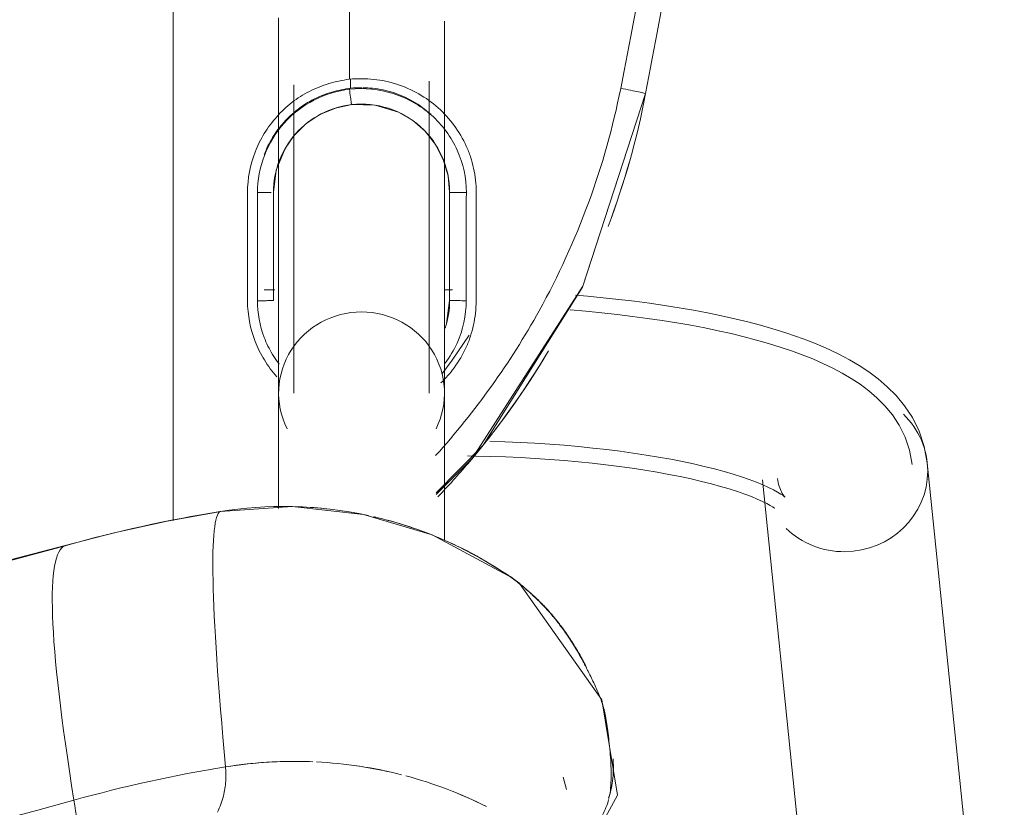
# Model space of a CAD drawing. Header units: metres. Extents: x 1.7 to 42.3, y -72.9 to -47.6.
# Tile 6 of 216: x 6.675 to 6.7979, y -70.4297 to -70.3314. Entities that reach past the tile are written whole.
import ezdxf

# ---------------------------------------------------------------- set-up
doc = ezdxf.new("R2010")
doc.units = ezdxf.units.M
doc.layers.add('I-FURN', color=7, linetype='Continuous', lineweight=18)

# ---------------------------------------------------------------- blocks, each defined once
blk = doc.blocks.new('FDE_CJU03_ConjuntoUsoMúltiplo_1mesa4cadeiras - CJU03_ConjuntoUsoMúltiplo_01mesa04cadeiras-V8-2PAV - FRIGORÍFICA')
at = {"layer": 'I-FURN', "color": 253, "true_color": 0xaaaaaa}
for p, q in [((0.5519297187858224, 0.5628880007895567), (0.4584929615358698, 0.5532781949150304)), ((0.4606107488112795, 0.532686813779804), (0.5540475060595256, 0.5422966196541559)), ((0.4992498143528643, 0.5082298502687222), (0.4977092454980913, 0.5078091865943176)), ((0.4735432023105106, 0.5023892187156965), (0.4727804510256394, 0.5013704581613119)), ((0.4622404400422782, 0.4919494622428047), (0.4562621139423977, 0.4978389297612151)), ((0.4382062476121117, 0.4936494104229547), (0.4317416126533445, 0.4936494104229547)), ((0.4368883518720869, 0.4940026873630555), (0.436885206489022, 0.4929994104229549)), ((0.4368852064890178, 0.4929994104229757), (0.441970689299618, 0.4929994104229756)), ((0.4410833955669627, 0.493263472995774), (0.4382062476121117, 0.4936494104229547)), ((0.4470231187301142, 0.4929994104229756), (0.4456847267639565, 0.4929994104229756)), ((0.4681143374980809, 0.4929994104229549), (0.4497672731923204, 0.4929994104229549)), ((0.4106474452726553, 0.4812820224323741), (0.411722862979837, 0.481282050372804)), ((0.4497672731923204, 0.4722994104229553), (0.464160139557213, 0.4722994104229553)), ((0.4247062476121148, 0.4716494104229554), (0.4382062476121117, 0.4716494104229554)), ((0.4382062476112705, 0.4716494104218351), (0.4247062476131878, 0.4716494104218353)), ((0.436885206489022, 0.471826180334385), (0.436885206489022, 0.470499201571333))]:
    blk.add_line(p, q, dxfattribs=at)
at = {"layer": 'I-FURN', "color": 253, "true_color": 0xaaaaaa, "flags": 128}
for points in [[(0.4584929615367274, 0.5532781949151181), (0.4564294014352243, 0.5529041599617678), (0.4545289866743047, 0.55225880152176), (0.4528384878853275, 0.5514148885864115), (0.4513636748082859, 0.5504405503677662), (0.450084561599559, 0.5493860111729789), (0.4489707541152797, 0.5482821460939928), (0.4479912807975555, 0.547144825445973), (0.4471191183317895, 0.5459802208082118), (0.4463324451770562, 0.5447890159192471), (0.4456143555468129, 0.5435691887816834), (0.4449520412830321, 0.5423176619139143), (0.4443359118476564, 0.5410312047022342), (0.4437588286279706, 0.5397068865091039), (0.443215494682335, 0.5383422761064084), (0.4427019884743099, 0.5369355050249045), (0.442215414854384, 0.5354852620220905), (0.4417536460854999, 0.533990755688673), (0.4413151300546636, 0.5324516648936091), (0.4408987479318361, 0.530868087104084), (0.4405037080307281, 0.5292404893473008), (0.4401294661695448, 0.5275696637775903), (0.4397756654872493, 0.5258566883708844), (0.4394420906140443, 0.5241028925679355), (0.4391286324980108, 0.5223098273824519), (0.4388352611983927, 0.5204792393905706), (0.438562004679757, 0.5186130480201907), (0.4383089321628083, 0.5167133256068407), (0.438076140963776, 0.5147822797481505), (0.4378637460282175, 0.5128222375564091), (0.4376718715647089, 0.5108356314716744), (0.4375449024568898, 0.5093446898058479)], [(0.4586873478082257, 0.551388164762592), (0.4569098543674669, 0.5510659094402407), (0.455265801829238, 0.5505074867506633), (0.4537935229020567, 0.5497723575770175), (0.4524978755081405, 0.5489162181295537), (0.45136268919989, 0.5479801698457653), (0.4503632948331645, 0.5469895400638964), (0.4494745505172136, 0.5459574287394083), (0.4486745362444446, 0.5448890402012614), (0.4479455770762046, 0.5437851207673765), (0.4472740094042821, 0.5426442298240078), (0.4466495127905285, 0.5414640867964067), (0.4460643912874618, 0.540242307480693), (0.4455129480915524, 0.5389767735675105), (0.4449909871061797, 0.5376657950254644), (0.4444954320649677, 0.5363081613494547), (0.4440240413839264, 0.5349031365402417), (0.4435751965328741, 0.5334504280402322), (0.4431477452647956, 0.531950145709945), (0.4427408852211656, 0.5304027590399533), (0.4423540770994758, 0.528809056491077), (0.4419869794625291, 0.5271701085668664), (0.4416393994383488, 0.5254872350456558), (0.4413112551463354, 0.5237619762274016), (0.4410025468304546, 0.5219960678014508), (0.4407133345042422, 0.520191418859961), (0.4404437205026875, 0.5183500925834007), (0.4401938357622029, 0.5164742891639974), (0.4399638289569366, 0.5145663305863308), (0.4397538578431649, 0.5126286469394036), (0.4395640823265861, 0.5106637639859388), (0.439394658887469, 0.5086742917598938)], [(0.4627558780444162, 0.5354988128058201), (0.462705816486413, 0.5354421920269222), (0.4625715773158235, 0.5352697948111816), (0.4623738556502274, 0.5349816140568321), (0.462129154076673, 0.5345807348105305), (0.4618503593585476, 0.5340717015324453), (0.4615474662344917, 0.5334595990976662), (0.4612282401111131, 0.5327495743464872), (0.460898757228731, 0.5319466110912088), (0.4605638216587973, 0.5310554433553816), (0.4602272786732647, 0.5300805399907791), (0.4598922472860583, 0.5290261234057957), (0.4595612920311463, 0.5278962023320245), (0.4592365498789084, 0.5266946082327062), (0.4589198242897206, 0.5254250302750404), (0.4586126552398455, 0.524091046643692), (0.458316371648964, 0.522696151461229), (0.4580321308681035, 0.5212437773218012), (0.4577609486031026, 0.5197373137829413), (0.457503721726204, 0.518180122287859), (0.4572612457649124, 0.5165755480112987), (0.457034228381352, 0.5149269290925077), (0.4568232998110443, 0.5132376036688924), (0.456629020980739, 0.5115109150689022), (0.4564518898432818, 0.5097502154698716), (0.4562923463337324, 0.507958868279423), (0.4561507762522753, 0.5061402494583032), (0.456027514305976, 0.5042977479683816), (0.4559228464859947, 0.5024347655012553), (0.4558370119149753, 0.5005547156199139), (0.4557702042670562, 0.4986610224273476)], [(0.460416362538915, 0.5345768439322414), (0.4611833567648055, 0.5347151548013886), (0.4618195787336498, 0.5349300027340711), (0.4622883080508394, 0.5351624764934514), (0.4625862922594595, 0.5353576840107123), (0.4627312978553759, 0.5354755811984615), (0.4627558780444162, 0.5354988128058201)], [(0.4641604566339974, 0.5342198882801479), (0.4641118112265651, 0.5341571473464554), (0.4639820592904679, 0.5339694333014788), (0.4637916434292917, 0.5336600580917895), (0.4635565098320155, 0.5332342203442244), (0.4632889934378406, 0.532697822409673), (0.4629986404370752, 0.5320568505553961), (0.4626928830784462, 0.5313170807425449), (0.4623775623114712, 0.5304839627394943), (0.4620573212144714, 0.5295625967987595), (0.4617358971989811, 0.5285577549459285), (0.461416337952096, 0.5274739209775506), (0.4611011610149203, 0.5263153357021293), (0.4607924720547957, 0.5250860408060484), (0.4604920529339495, 0.5237899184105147), (0.4602014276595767, 0.5224307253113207), (0.4599219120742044, 0.5210121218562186), (0.4596546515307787, 0.5195376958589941), (0.459400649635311, 0.5180109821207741), (0.4591607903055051, 0.5164354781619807), (0.4589358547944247, 0.5148146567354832), (0.4587265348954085, 0.5131519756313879), (0.458533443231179, 0.5114508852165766), (0.4583571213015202, 0.5097148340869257), (0.4581980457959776, 0.5079472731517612), (0.4580566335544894, 0.5061516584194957), (0.4579332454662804, 0.5043314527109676), (0.457828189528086, 0.5024901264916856), (0.4577417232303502, 0.5006311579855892), (0.4576740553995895, 0.4987580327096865), (0.4576253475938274, 0.4968742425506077), (0.4576096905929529, 0.495875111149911)], [(0.4123865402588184, 0.5181130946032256), (0.436533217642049, 0.5102149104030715), (0.4562621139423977, 0.4978389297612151)], [(0.4123865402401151, 0.5181130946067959), (0.436438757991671, 0.5102545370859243), (0.4579388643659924, 0.496463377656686), (0.4624149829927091, 0.4919528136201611)], [(0.5123988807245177, 0.5078289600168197), (0.499937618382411, 0.5145913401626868), (0.4880720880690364, 0.5126290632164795), (0.4735411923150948, 0.5023865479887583)], [(0.4645448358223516, 0.4650468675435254), (0.4639234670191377, 0.4739691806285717), (0.4649063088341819, 0.4828768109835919), (0.4674675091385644, 0.4914648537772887), (0.4728274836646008, 0.5014377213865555)], [(0.442533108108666, 0.496095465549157), (0.4456726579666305, 0.4939476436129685), (0.4474081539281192, 0.4926798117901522)], [(0.4033681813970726, 0.4929994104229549), (0.4053631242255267, 0.4929994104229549), (0.4073508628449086, 0.4929994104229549), (0.4093282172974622, 0.4929994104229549), (0.4112920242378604, 0.4929994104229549), (0.4132391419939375, 0.4929994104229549), (0.4151664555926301, 0.4929994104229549), (0.4170708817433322, 0.4929994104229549), (0.4189493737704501, 0.4929994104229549), (0.4207989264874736, 0.4929994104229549), (0.4226165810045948, 0.4929994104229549), (0.4243994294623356, 0.4929994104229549), (0.4261446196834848, 0.4929994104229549), (0.4278493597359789, 0.4929994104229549), (0.4295109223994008, 0.4929994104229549), (0.4311266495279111, 0.4929994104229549), (0.4326939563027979, 0.4929994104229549), (0.4342103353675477, 0.4929994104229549), (0.4356733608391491, 0.4929994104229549), (0.4370806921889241, 0.4929994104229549), (0.4384300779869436, 0.4929994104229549), (0.439719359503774, 0.4929994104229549), (0.4409464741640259, 0.4929994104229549), (0.4421094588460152, 0.4929994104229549), (0.4432064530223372, 0.4929994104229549), (0.4442357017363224, 0.4929994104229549), (0.4451955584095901, 0.4929994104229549), (0.446084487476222, 0.4929994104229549), (0.4469010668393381, 0.4929994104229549), (0.4476439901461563, 0.4929994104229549), (0.4483120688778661, 0.4929994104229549), (0.4489042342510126, 0.4929994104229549), (0.4494195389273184, 0.4929994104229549), (0.4497672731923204, 0.4929994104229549)], [(0.4247062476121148, 0.4936494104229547), (0.4226375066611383, 0.4934508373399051), (0.4206112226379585, 0.4928560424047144), (0.4187362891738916, 0.4918872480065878), (0.4170891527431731, 0.4905832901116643), (0.4157215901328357, 0.4889905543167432), (0.4147144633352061, 0.4872472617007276), (0.4138397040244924, 0.4843456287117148), (0.4137733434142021, 0.4814363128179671)], [(0.4497672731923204, 0.4910994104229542), (0.4493124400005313, 0.4910994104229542), (0.4487800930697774, 0.4910994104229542), (0.4481710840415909, 0.4910994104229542), (0.4474863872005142, 0.4910994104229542), (0.4467270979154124, 0.4910994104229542), (0.4458944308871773, 0.4910994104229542), (0.444989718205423, 0.4910994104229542), (0.4440144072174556, 0.4910994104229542), (0.4429700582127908, 0.4910994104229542), (0.4418583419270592, 0.4910994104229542), (0.4406810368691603, 0.4910994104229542), (0.4394400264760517, 0.4910994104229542), (0.438137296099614, 0.4910994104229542), (0.4367749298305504, 0.4910994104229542), (0.4353551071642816, 0.4910994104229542), (0.4338800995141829, 0.4910994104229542), (0.432352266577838, 0.4910994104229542), (0.4307740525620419, 0.4910994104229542), (0.4291479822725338, 0.4910994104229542), (0.4274766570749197, 0.4910994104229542), (0.4257627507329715, 0.4910994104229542), (0.424009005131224, 0.4910994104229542), (0.4222182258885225, 0.4910994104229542), (0.4203932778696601, 0.4910994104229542), (0.4185370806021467, 0.4910994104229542), (0.4166526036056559, 0.4910994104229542), (0.4147428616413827, 0.4910994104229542), (0.4128109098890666, 0.4910994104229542), (0.4108598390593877, 0.4910994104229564)], [(0.4137733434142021, 0.4814363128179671), (0.4142004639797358, 0.4793942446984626), (0.4150158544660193, 0.477447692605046), (0.416181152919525, 0.4757018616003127), (0.4176653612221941, 0.4742002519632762), (0.4192508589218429, 0.4731018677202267), (0.4219373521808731, 0.4720091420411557), (0.4247062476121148, 0.4716494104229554)], [(0.4112920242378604, 0.4741994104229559), (0.4132391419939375, 0.4741994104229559), (0.4151664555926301, 0.4741994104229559), (0.4170708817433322, 0.4741994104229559), (0.4189493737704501, 0.4741994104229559), (0.4207989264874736, 0.4741994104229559), (0.4226165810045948, 0.4741994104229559), (0.4243994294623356, 0.4741994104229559), (0.4261446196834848, 0.4741994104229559), (0.4278493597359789, 0.4741994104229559), (0.4295109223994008, 0.4741994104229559), (0.4311266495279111, 0.4741994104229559), (0.4326939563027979, 0.4741994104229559), (0.4342103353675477, 0.4741994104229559), (0.4356733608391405, 0.4741994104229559), (0.4370806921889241, 0.4741994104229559), (0.4384300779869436, 0.4741994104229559), (0.439719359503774, 0.4741994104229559), (0.4409464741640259, 0.4741994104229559), (0.4421094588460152, 0.4741994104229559), (0.4432064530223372, 0.4741994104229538), (0.4442357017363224, 0.4741994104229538), (0.4451955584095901, 0.4741994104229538), (0.446084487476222, 0.4741994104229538), (0.4469010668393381, 0.4741994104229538), (0.4476439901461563, 0.4741994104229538), (0.4483120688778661, 0.4741994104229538), (0.4489042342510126, 0.4741994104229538), (0.4494195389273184, 0.4741994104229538), (0.4497672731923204, 0.4741994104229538)], [(0.4497672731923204, 0.4722994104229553), (0.4493124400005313, 0.4722994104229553), (0.4487800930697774, 0.4722994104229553), (0.4481710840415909, 0.4722994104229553), (0.4474863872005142, 0.4722994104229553), (0.4467270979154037, 0.4722994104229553), (0.4458944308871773, 0.4722994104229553), (0.444989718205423, 0.4722994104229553), (0.4440144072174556, 0.4722994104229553), (0.4429700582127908, 0.4722994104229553), (0.4418583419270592, 0.4722994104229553), (0.4406810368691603, 0.4722994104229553), (0.4394400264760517, 0.4722994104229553), (0.4381372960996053, 0.4722994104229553), (0.4367749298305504, 0.4722994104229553), (0.4353551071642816, 0.4722994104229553), (0.4338800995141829, 0.4722994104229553), (0.432352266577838, 0.4722994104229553), (0.4307740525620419, 0.4722994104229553), (0.4291479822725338, 0.4722994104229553), (0.4274766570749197, 0.4722994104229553), (0.4257627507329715, 0.4722994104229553), (0.424009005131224, 0.4722994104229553), (0.4222182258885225, 0.4722994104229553), (0.4203932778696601, 0.4722994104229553), (0.4185370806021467, 0.4722994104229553), (0.4166526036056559, 0.4722994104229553), (0.4147428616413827, 0.4722994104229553), (0.4128109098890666, 0.4722994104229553), (0.4108598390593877, 0.4722994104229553), (0.4088927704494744, 0.4722994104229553), (0.4069128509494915, 0.4722994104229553), (0.404923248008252, 0.4722994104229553), (0.4029271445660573, 0.4722994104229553)], [(0.4645419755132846, 0.4650645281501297), (0.4657465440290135, 0.4583950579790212), (0.4672120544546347, 0.4517755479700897), (0.4688095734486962, 0.4456659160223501)], [(0.465670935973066, 0.4591494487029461), (0.4461039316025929, 0.4591494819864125), (0.4103895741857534, 0.4591495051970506), (0.3746919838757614, 0.4591493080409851), (0.3390208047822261, 0.4591494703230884), (0.3083316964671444, 0.4591482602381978)], [(0.4688095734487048, 0.4456659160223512), (0.4741386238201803, 0.4251717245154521), (0.4786629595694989, 0.4044706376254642), (0.4823747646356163, 0.383596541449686), (0.4852676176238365, 0.3625836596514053), (0.4873365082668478, 0.3414664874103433), (0.4885778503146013, 0.3202797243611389), (0.4889894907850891, 0.2990582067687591), (0.488570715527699, 0.277836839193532), (0.4873222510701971, 0.2566505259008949), (0.4852462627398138, 0.2355341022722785), (0.4823463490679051, 0.214522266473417), (0.4786275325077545, 0.1936495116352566), (0.4740962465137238, 0.1729500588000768), (0.4688095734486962, 0.1526329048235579)]]:
    blk.add_lwpolyline(points, dxfattribs=at)
at = {"layer": 'I-FURN', "color": 253, "true_color": 0xaaaaaa}
for centre, major_axis, ratio, start_param, end_param in [((0.4595518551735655, 0.5429825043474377), (-0.001058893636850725, 0.01029569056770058), 0.9671628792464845, 6.184040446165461, 6.969438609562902), ((0.4595518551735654, 0.5429825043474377), (-0.001058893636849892, 0.01029569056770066), 0.9671628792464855, 4.613244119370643, 6.184040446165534), ((0.4595518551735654, 0.5429825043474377), (-0.001058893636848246, 0.01029569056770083), 0.9671628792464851, 3.827845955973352, 4.613244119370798), ((0.4497672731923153, 0.4826494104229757), (0, 0.01035000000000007), 0.9781476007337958, 5.828179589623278, 7.853981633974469), ((0.4497672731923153, 0.4826494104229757), (0, 0.01035), 0.9781476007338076, 1.570796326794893, 3.596598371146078), ((0.4842554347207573, 0.4347025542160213), (-2.415617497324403, 0.000280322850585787), 0.01447065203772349, 4.731439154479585, 4.737024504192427), ((0.7607331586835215, 0.5126564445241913), (0.2962097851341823, 0.04753696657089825), 0.03366189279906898, 3.151895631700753, 3.604619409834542), ((0.6282870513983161, 0.4924827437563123), (0, 0.1696273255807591), 0.9781476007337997, 1.733416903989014, 1.850624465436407), ((0.656271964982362, 0.4924827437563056), (0, 0.165600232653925), 0.9781476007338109, 1.733416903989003, 1.850624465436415), ((0.6051082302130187, 0.4793403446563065), (0.1174483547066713, 0.03301339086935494), 0.0574232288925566, 3.599380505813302, 3.789091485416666), ((0.7576004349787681, 0.5268967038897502), (0.288807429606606, 0.08118046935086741), 0.05742322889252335, 3.146656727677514, 3.59938050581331), ((-0.001798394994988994, 0.2991494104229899), (0, 0.5343997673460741), 0.978147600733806, 4.432560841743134, 4.99221711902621), ((-0.02978330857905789, 0.2991494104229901), (0, 0.5303726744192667), 0.9781476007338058, 4.432560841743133, 4.992217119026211)]:
    blk.add_ellipse(centre, major_axis=major_axis, ratio=ratio, start_param=start_param, end_param=end_param, dxfattribs=at)
for points, knots in [([(0.3083405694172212, 0.5313295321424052), (0.3195062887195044, 0.5300249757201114), (0.3541182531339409, 0.525519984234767), (0.388531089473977, 0.5196119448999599), (0.4117362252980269, 0.5150001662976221)], [0.5902405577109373, 0.5902405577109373, 0.5902405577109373, 0.5902405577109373, 0.7222222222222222, 1, 1, 1, 1]), ([(0.4117362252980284, 0.5150001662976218), (0.4214426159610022, 0.5130711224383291), (0.437885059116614, 0.5070272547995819), (0.4520579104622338, 0.4968755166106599), (0.4575655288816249, 0.4918989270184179)], [0, 0, 0, 0, 0.4444444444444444, 0.7777777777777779, 0.7777777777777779, 0.7777777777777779, 0.7777777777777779]), ([(0.5003642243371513, 0.5135276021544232), (0.5000531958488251, 0.5136036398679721), (0.4993412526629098, 0.5137336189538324), (0.4976354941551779, 0.5138453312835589), (0.495213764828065, 0.5137603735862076), (0.4929182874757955, 0.5135171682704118), (0.4913450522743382, 0.513298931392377), (0.4905115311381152, 0.513174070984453), (0.489923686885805, 0.5130725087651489), (0.4893476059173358, 0.5129474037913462), (0.4883836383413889, 0.5126837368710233), (0.487335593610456, 0.5122851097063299), (0.4863034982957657, 0.5118210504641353), (0.4855332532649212, 0.5114496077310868), (0.4848930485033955, 0.5111298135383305), (0.4843813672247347, 0.5108727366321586), (0.4840002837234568, 0.5106834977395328), (0.4836138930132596, 0.5104890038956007), (0.4830843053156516, 0.5102104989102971), (0.4821369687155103, 0.5096865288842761), (0.4807778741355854, 0.5088581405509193), (0.4792892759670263, 0.5078364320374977), (0.4782779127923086, 0.5070679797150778), (0.4776330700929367, 0.5065446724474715), (0.4770533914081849, 0.5060482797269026), (0.4764366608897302, 0.5054806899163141), (0.4758995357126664, 0.5049500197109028), (0.4755396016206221, 0.5045814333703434), (0.4753354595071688, 0.5043692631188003), (0.4751817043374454, 0.5042082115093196), (0.4750292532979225, 0.5040467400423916), (0.4748312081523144, 0.5038337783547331), (0.4744958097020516, 0.50346546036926), (0.4740484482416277, 0.5029531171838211), (0.473558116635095, 0.5023613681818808), (0.4732598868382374, 0.5019830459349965), (0.4731173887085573, 0.5017980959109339)], [0.1694278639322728, 0.1694278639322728, 0.1694278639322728, 0.1694278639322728, 0.1875, 0.2083333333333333, 0.25, 0.2916666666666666, 0.3125, 0.3333333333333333, 0.34375, 0.3541666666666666, 0.375, 0.4166666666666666, 0.4375, 0.4583333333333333, 0.4791666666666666, 0.4895833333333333, 0.5, 0.5104166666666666, 0.5208333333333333, 0.5416666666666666, 0.5833333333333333, 0.625, 0.6666666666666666, 0.6875, 0.7083333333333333, 0.75, 0.7916666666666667, 0.8125, 0.8229166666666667, 0.8333333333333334, 0.84375, 0.8541666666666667, 0.875, 0.9166666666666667, 0.9583333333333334, 1, 1, 1, 1]), ([(0.4954039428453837, 0.5140529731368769), (0.4954651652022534, 0.5140566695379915), (0.4964331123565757, 0.5141102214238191), (0.4977877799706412, 0.5140685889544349), (0.4993171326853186, 0.5137987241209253), (0.5000064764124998, 0.5136016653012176), (0.5003375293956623, 0.513488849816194)], [0.7471943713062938, 0.7471943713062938, 0.7471943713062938, 0.7471943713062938, 0.75, 0.7916666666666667, 0.8125, 0.8333333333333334, 0.8333333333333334, 0.8333333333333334, 0.8333333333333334]), ([(0.5074495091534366, 0.5074928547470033), (0.5069102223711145, 0.5083765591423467), (0.5058591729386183, 0.5099089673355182), (0.5042372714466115, 0.511604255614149), (0.5027798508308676, 0.5125951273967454), (0.5015101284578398, 0.513170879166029), (0.5008571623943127, 0.5133985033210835), (0.500505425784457, 0.5134916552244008)], [0, 0, 0, 0, 0.04166666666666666, 0.08333333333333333, 0.125, 0.1458333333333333, 0.1666666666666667, 0.1666666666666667, 0.1666666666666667, 0.1666666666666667]), ([(0.4734300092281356, 0.5022383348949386), (0.4737066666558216, 0.5025822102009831), (0.4743235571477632, 0.5033232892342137), (0.4752362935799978, 0.5043270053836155), (0.4760384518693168, 0.5051402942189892), (0.4766457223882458, 0.5057227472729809), (0.4773533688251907, 0.5063625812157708), (0.4782686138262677, 0.5071259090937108), (0.479236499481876, 0.5078582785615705), (0.4802177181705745, 0.5085361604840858), (0.4812106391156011, 0.5091825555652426), (0.4822286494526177, 0.5097912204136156), (0.4832531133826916, 0.5103508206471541), (0.4837785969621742, 0.5106208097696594), (0.4840343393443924, 0.5107483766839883)], [0, 0, 0, 0, 0.08333333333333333, 0.1666666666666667, 0.2083333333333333, 0.25, 0.2916666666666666, 0.3333333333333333, 0.375, 0.3958333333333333, 0.4166666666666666, 0.4583333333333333, 0.4791666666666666, 0.5, 0.5, 0.5, 0.5]), ([(0.4627116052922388, 0.4921849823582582), (0.4613583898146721, 0.4934776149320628), (0.4556958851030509, 0.49859130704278), (0.4494685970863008, 0.5030424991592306), (0.4445162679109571, 0.5059709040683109)], [0.1687067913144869, 0.1687067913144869, 0.1687067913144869, 0.1687067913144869, 0.25, 0.5, 0.5, 0.5, 0.5]), ([(0.4731173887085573, 0.501798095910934), (0.4711499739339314, 0.4990192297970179), (0.4678949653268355, 0.4932628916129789), (0.465882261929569, 0.4871126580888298), (0.4651995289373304, 0.484140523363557)], [0, 0, 0, 0, 0.25, 0.4831990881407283, 0.4831990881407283, 0.4831990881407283, 0.4831990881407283]), ([(0.4105911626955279, 0.4811494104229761), (0.4105031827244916, 0.4821955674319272), (0.4105240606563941, 0.4842329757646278), (0.4111119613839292, 0.487067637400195), (0.4123513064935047, 0.4898395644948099), (0.4140815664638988, 0.4922884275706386), (0.4163106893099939, 0.4942916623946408), (0.4184900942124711, 0.4955863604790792), (0.4202869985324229, 0.4962760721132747), (0.4221833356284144, 0.4967881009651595), (0.423699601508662, 0.4969577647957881), (0.4247542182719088, 0.4969775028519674)], [0, 0, 0, 0, 0.125, 0.25, 0.375, 0.5, 0.625, 0.75, 0.8125, 0.875, 1, 1, 1, 1]), ([(0.4382416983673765, 0.4969675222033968), (0.439292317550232, 0.4969478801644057), (0.4408041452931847, 0.4967777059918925), (0.4426974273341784, 0.4962649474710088), (0.4444930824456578, 0.4955745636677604), (0.4465307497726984, 0.4943663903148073), (0.447916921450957, 0.4931652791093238), (0.4484924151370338, 0.4925661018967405)], [0, 0, 0, 0, 0.125, 0.1875, 0.25, 0.375, 0.4795652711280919, 0.4795652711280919, 0.4795652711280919, 0.4795652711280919]), ([(0.4247062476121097, 0.4936494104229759), (0.4247141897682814, 0.4936494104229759), (0.4247260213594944, 0.493804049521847), (0.4247386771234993, 0.4942490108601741), (0.4247481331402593, 0.4948314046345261), (0.4247509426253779, 0.4953740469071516), (0.4247506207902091, 0.4957306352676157)], [0, 0, 0, 0, 0.3333333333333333, 0.5, 0.6666666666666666, 1, 1, 1, 1]), ([(0.4382062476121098, 0.4936494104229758), (0.4382120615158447, 0.4936494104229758), (0.4382207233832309, 0.493802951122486), (0.4382300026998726, 0.4942451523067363), (0.4382369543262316, 0.4948242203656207), (0.4382390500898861, 0.4953643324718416), (0.4382388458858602, 0.4957198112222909)], [0, 0, 0, 0, 0.3333333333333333, 0.5, 0.6666666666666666, 1, 1, 1, 1]), ([(0.4460418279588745, 0.4930785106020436), (0.4452655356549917, 0.4936679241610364), (0.4428475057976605, 0.4951126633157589), (0.4400585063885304, 0.4957184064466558), (0.4382388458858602, 0.4957198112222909)], [0.6166619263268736, 0.6166619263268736, 0.6166619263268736, 0.6166619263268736, 0.75, 1, 1, 1, 1]), ([(0.4149657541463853, 0.4912787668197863), (0.4143597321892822, 0.4906098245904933), (0.4133007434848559, 0.4891366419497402), (0.4123494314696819, 0.4870432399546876), (0.4119059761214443, 0.485358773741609), (0.4117101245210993, 0.4840956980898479), (0.4116623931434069, 0.483247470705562), (0.4116574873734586, 0.4828451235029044)], [0.5, 0.5, 0.5, 0.5, 0.625, 0.75, 0.8125, 0.875, 0.9299896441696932, 0.9299896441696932, 0.9299896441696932, 0.9299896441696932]), ([(0.4651978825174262, 0.4841399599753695), (0.4652268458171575, 0.4842658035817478), (0.4656187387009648, 0.4859384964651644), (0.4660979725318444, 0.4875902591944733), (0.4666128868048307, 0.4890933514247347)], [0.4901320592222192, 0.4901320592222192, 0.4901320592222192, 0.4901320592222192, 0.5, 0.6214144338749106, 0.6214144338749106, 0.6214144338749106, 0.6214144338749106]), ([(0.3083315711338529, 0.4811497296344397), (0.3146581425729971, 0.4811497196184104), (0.3487157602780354, 0.4811495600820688), (0.3828096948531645, 0.4811485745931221), (0.4105914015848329, 0.4811496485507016)], [0.5906035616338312, 0.5906035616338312, 0.5906035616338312, 0.5906035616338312, 0.6666666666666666, 1, 1, 1, 1]), ([(0.4247548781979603, 0.4684047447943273), (0.4229550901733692, 0.4684338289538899), (0.420445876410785, 0.4689007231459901), (0.4177214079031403, 0.4702479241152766), (0.4162641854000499, 0.4712276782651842), (0.4152677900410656, 0.4720486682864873), (0.414352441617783, 0.4729507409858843), (0.4134996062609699, 0.4739382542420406), (0.4127381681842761, 0.4750041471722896), (0.4118757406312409, 0.476520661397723), (0.4110799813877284, 0.4785644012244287), (0.4107127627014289, 0.4802576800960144), (0.410598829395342, 0.4810809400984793)], [0, 0, 0, 0, 0.25, 0.375, 0.4375, 0.5, 0.5625, 0.625, 0.6875, 0.75, 0.875, 1, 1, 1, 1]), ([(0.41172463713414, 0.4812820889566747), (0.4118251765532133, 0.4804981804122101), (0.4121546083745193, 0.4789183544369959), (0.4128763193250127, 0.4770420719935), (0.4136605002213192, 0.4756529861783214), (0.4143539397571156, 0.4746753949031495), (0.4151314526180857, 0.4737699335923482), (0.4159671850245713, 0.4729448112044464), (0.4168785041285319, 0.4721965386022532), (0.4182127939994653, 0.4713048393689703), (0.4192824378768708, 0.4707802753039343), (0.4200133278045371, 0.4705005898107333)], [0, 0, 0, 0, 0.125, 0.25, 0.3125, 0.375, 0.4375, 0.5, 0.5625, 0.625, 0.75, 0.75, 0.75, 0.75]), ([(0.413773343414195, 0.4814363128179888), (0.4137747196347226, 0.4814239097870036), (0.4136367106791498, 0.4813898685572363), (0.4132307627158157, 0.4813244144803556), (0.4126945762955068, 0.4812491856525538), (0.4121874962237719, 0.4811874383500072), (0.411847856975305, 0.4811494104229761)], [0, 0, 0, 0, 0.3333333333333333, 0.5, 0.6666666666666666, 1, 1, 1, 1]), ([(0.4118478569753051, 0.481149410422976), (0.4120221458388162, 0.4796143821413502), (0.4129521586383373, 0.4765676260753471), (0.4168795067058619, 0.4714768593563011), (0.4215943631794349, 0.4696536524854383), (0.4247555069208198, 0.4696544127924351)], [0, 0, 0, 0, 0.25, 0.5, 1, 1, 1, 1]), ([(0.4381693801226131, 0.4696413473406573), (0.4398195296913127, 0.4696585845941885), (0.4421187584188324, 0.4700768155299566), (0.4446142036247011, 0.4713005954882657), (0.4456885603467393, 0.4720190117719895), (0.4460738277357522, 0.472311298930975), (0.4461430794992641, 0.4723650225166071)], [0, 0, 0, 0, 0.25, 0.375, 0.4375, 0.4513670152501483, 0.4513670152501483, 0.4513670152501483, 0.4513670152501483]), ([(0.4477262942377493, 0.4720715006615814), (0.4474076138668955, 0.4717842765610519), (0.446742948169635, 0.4712366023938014), (0.4452845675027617, 0.4702553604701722), (0.4425574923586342, 0.4689053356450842), (0.4400456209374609, 0.4684373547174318), (0.4382437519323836, 0.4684074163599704)], [0.5, 0.5, 0.5, 0.5, 0.5625, 0.625, 0.75, 1, 1, 1, 1]), ([(0.4247308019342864, 0.4713788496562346), (0.4247345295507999, 0.4712921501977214), (0.4247414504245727, 0.4710806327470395), (0.4247520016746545, 0.4705243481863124), (0.4247554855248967, 0.4700017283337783), (0.4247555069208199, 0.469654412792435)], [0.3333333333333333, 0.3333333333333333, 0.3333333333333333, 0.3333333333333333, 0.5, 0.6666666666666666, 1, 1, 1, 1]), ([(0.4382443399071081, 0.4696571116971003), (0.4382443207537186, 0.4699182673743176), (0.4382427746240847, 0.4703099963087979), (0.4382380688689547, 0.4707730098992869), (0.4382317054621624, 0.4711754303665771), (0.4382211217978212, 0.4715400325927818), (0.4382112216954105, 0.4716494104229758), (0.4382062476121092, 0.4716494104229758)], [0, 0, 0, 0, 0.25, 0.375, 0.5, 0.75, 1, 1, 1, 1])]:
    blk.add_open_spline(points, degree=3, knots=knots, dxfattribs=at)
for points in [[(0.4123865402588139, 0.5181130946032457), (0.406571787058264, 0.519223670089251), (0.4007493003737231, 0.5202945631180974), (0.3949195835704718, 0.5213256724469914)], [(0.3949199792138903, 0.5213255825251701), (0.4007496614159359, 0.5202944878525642), (0.4065720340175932, 0.5192236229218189), (0.4123865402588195, 0.5181130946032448)], [(0.4123865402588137, 0.5181130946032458), (0.4123801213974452, 0.5181143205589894), (0.4123372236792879, 0.517959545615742), (0.4121921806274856, 0.5172918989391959), (0.4119827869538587, 0.5162622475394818), (0.411819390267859, 0.5154302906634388), (0.4117362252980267, 0.5150001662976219)], [(0.4289772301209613, 0.513430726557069), (0.4235959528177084, 0.5154642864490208), (0.4180388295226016, 0.517033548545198), (0.4123865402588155, 0.5181130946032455)], [(0.4123865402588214, 0.5181130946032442), (0.4180454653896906, 0.517032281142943), (0.4236071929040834, 0.5154564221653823), (0.4289940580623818, 0.5134187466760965)], [(0.4445506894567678, 0.5059495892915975), (0.4495084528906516, 0.5030175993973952), (0.4542119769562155, 0.4996531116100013), (0.4585924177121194, 0.4959094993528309)], [(0.4684865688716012, 0.4937786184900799), (0.4698525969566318, 0.4967513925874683), (0.4715091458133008, 0.4995905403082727), (0.4734300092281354, 0.5022383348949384)], [(0.4719703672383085, 0.5000688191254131), (0.4722222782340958, 0.5005164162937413), (0.4724943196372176, 0.5009540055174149), (0.4727818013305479, 0.5013703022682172)], [(0.4728274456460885, 0.5014379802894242), (0.4725464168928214, 0.5010333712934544), (0.4722865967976, 0.5006135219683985), (0.4720468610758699, 0.5001888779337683)], [(0.5013818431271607, 0.498236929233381), (0.4997689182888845, 0.4950535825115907), (0.4984765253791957, 0.4916740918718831), (0.4975441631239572, 0.488175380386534)], [(0.4995038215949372, 0.4940791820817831), (0.5000253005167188, 0.4953871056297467), (0.500600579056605, 0.4966755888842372), (0.5012285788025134, 0.4979368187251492)], [(0.4247541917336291, 0.4969776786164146), (0.4270020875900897, 0.4969759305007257), (0.4314978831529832, 0.4969724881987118), (0.4359937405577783, 0.4969691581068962), (0.4382416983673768, 0.4969675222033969)], [(0.4247506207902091, 0.4957306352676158), (0.4229305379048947, 0.4957321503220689), (0.4192948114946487, 0.4949469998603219), (0.4147916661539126, 0.491624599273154), (0.4120180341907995, 0.4867289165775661), (0.4116472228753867, 0.4829790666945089), (0.4118478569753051, 0.481149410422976)], [(0.4382388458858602, 0.4957198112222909), (0.4359906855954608, 0.4957215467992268), (0.4314944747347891, 0.4957250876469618), (0.4269985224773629, 0.4957287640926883), (0.4247506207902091, 0.4957306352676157)], [(0.413773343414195, 0.4814363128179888), (0.4136034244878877, 0.4829676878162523), (0.4139180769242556, 0.4861060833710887), (0.4162692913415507, 0.4902050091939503), (0.4200851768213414, 0.4929892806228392), (0.4231648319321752, 0.4936494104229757), (0.4247062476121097, 0.4936494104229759)], [(0.4247062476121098, 0.4936494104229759), (0.4269561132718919, 0.4936494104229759), (0.4314559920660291, 0.4936494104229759), (0.4359561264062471, 0.4936494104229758), (0.43820624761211, 0.4936494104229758)], [(0.4382062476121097, 0.4936494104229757), (0.4393744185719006, 0.4936494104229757), (0.4405420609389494, 0.4934598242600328), (0.4416513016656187, 0.493093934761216)], [(0.4974090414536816, 0.4876576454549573), (0.4965237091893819, 0.4841926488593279), (0.4959894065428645, 0.4806157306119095), (0.495810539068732, 0.4770119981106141)], [(0.4962412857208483, 0.4816764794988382), (0.4964930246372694, 0.4835108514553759), (0.4968415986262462, 0.4853520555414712), (0.4972922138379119, 0.4871823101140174)], [(0.4650564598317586, 0.4834981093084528), (0.4636817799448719, 0.4771253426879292), (0.4636337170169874, 0.4707635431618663), (0.4645555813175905, 0.4650192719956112)], [(0.4116565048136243, 0.4827134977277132), (0.4116552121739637, 0.4822437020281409), (0.4116775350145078, 0.4817666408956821), (0.4117232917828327, 0.4812820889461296)], [(0.4247062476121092, 0.4716494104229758), (0.4233677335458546, 0.4716494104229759), (0.4206940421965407, 0.4721539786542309), (0.4172053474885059, 0.4742680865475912), (0.4147086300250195, 0.4775037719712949), (0.4139209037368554, 0.4801064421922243), (0.413773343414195, 0.4814363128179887)], [(0.4639627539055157, 0.4748058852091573), (0.4640103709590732, 0.4760755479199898), (0.4641061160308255, 0.4773433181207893), (0.4642498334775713, 0.4786054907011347)], [(0.4957908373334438, 0.4765807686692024), (0.4956388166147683, 0.4729389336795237), (0.4958495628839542, 0.4692732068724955), (0.4964276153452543, 0.4656712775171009)], [(0.4964276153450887, 0.4656712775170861), (0.4958937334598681, 0.468997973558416), (0.4956461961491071, 0.4725231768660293), (0.4957691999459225, 0.4761488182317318)], [(0.4348719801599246, 0.4696419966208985), (0.4359711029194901, 0.4696417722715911), (0.4370702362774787, 0.4696415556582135), (0.4381693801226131, 0.4696413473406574)], [(0.4382437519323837, 0.4684074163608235), (0.4359954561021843, 0.4684070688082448), (0.4314989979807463, 0.4684062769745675), (0.427002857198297, 0.4684052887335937), (0.4247548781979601, 0.4684047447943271)], [(0.4981748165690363, 0.4657028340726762), (0.4978462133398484, 0.4657240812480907), (0.4971631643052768, 0.4657347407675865), (0.4966250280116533, 0.4656894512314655), (0.4964276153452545, 0.4656712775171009)], [(0.5000672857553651, 0.4653969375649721), (0.4997450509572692, 0.4654807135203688), (0.4991347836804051, 0.4656072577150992), (0.4985034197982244, 0.4656815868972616), (0.4981748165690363, 0.4657028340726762)], [(0.5020876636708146, 0.4646655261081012), (0.5017442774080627, 0.4648264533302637), (0.5010681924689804, 0.465104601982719), (0.500389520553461, 0.4653131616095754), (0.5000672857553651, 0.4653969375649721)]]:
    blk.add_open_spline(points, degree=3, dxfattribs=at)
blk = doc.blocks.new('4 GRE - ESCOLA DE CINEMA E AUDIOVISUAL CINE REX R07_rvt-1-2PAV - FRIGORÍFICA')
at = {"layer": 'I-FURN', "color": 253, "lineweight": 18, "true_color": 0xaaaaaa, "rotation": 270.0000000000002}
blk.add_blockref('FDE_CJU03_ConjuntoUsoMúltiplo_1mesa4cadeiras - CJU03_ConjuntoUsoMúltiplo_01mesa04cadeiras-V8-2PAV - FRIGORÍFICA', (6.234994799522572, -69.92822230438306), dxfattribs=at)

msp = doc.modelspace()

# ---------------------------------------------------------------- block references
at = {"lineweight": 5}
msp.add_blockref('4 GRE - ESCOLA DE CINEMA E AUDIOVISUAL CINE REX R07_rvt-1-2PAV - FRIGORÍFICA', (0, 0), dxfattribs=at)

doc.saveas('drawing.dxf')
